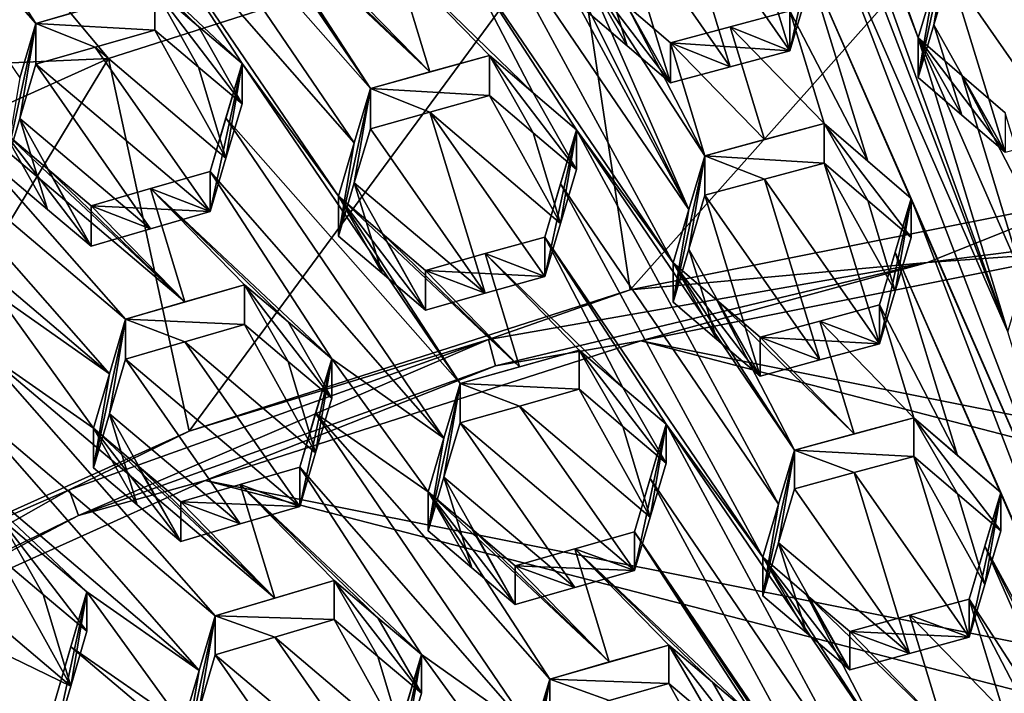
# Model space of a CAD drawing. Header units: metres. Extents: x -22 to 22, y 0 to 204.
# Tile 79 of 256: x -3.47 to -1.39, y 21.77 to 23.19. Entities that reach past the tile are written whole.
import ezdxf

# ---------------------------------------------------------------- set-up
doc = ezdxf.new("R2010")
doc.units = ezdxf.units.M
doc.layers.add('solid_002_SW0002', color=7, linetype='CONTINUOUS')
doc.layers.add('solid_002_SW0002_01', color=7, linetype='CONTINUOUS')

msp = doc.modelspace()

# ---------------------------------------------------------------- linework, layer by layer
at = {"layer": 'solid_002_SW0002'}
for points in [[(-10.401688, 38.78968, 222.258194), (-0.000125, 39.062069, 222.530045), (-0.000125, 6.009099, 222.530045)], [(-10.452005, 38.787876, 222.256866), (-10.401688, 38.78968, 222.258194), (-0.000125, 6.009099, 222.530045)], [(-10.250982, 9.179632, 222.262131), (-10.452005, 38.787876, 222.256866), (-0.000125, 6.009099, 222.530045)], [(15.431576, 33.648762, 223.952362), (-15.431306, 33.548271, 223.951843), (-15.319921, 9.159238, 223.824142)], [(-2.34355, 25.289608, 207.704407), (-2.154612, 24.669819, 208.115723), (-1.57352, 23.148975, 209.13826)], [(-2.34355, 25.289608, 207.704407), (-1.57352, 23.148975, 209.13826), (-1.540141, 23.26016, 209.071899)], [(-0.882673, 22.659079, 209.514725), (-1.435208, 24.856014, 208.065826), (-1.07161, 23.278879, 209.103455)], [(-1.24627, 24.236206, 208.477066), (-1.435208, 24.856014, 208.065826), (-0.882673, 22.659079, 209.514725)], [(-1.384582, 22.529175, 209.54953), (-2.154612, 24.669819, 208.115723), (-1.965674, 24.050011, 208.526962)], [(-1.384582, 22.529175, 209.54953), (-1.57352, 23.148975, 209.13826), (-2.154612, 24.669819, 208.115723)], [(-3.443169, 24.111847, 208.267349), (-3.186988, 23.717001, 208.548553), (-2.727591, 23.041845, 209.033234)], [(-3.443169, 24.111847, 208.267349), (-2.727591, 23.041845, 209.033234), (-2.983772, 23.436689, 208.752029)], [(-2.704643, 24.082872, 208.407608), (-2.05636, 22.786573, 209.299286), (-2.278646, 23.295265, 208.954224)], [(-2.704643, 24.082872, 208.407608), (-2.481862, 23.575832, 208.751694), (-2.05636, 22.786573, 209.299286)], [(-1.384582, 22.529175, 209.54953), (-1.965674, 24.050011, 208.526962), (-1.776736, 23.430176, 208.93811)], [(-3.925939, 23.73984, 208.391541), (-3.466567, 23.064362, 208.875366), (-3.432717, 23.179327, 208.816315)], [(-3.925939, 23.73984, 208.391541), (-3.432717, 23.179327, 208.816315), (-3.688898, 23.574333, 208.535721)], [(-3.220845, 23.602703, 208.610184), (-2.727591, 23.041845, 209.033234), (-3.186988, 23.717001, 208.548553)], [(-2.300249, 23.418444, 195.798813), (-1.287013, 23.62076, 195.744598), (-2.179871, 22.6173, 194.532272)], [(-1.287013, 23.62076, 195.744598), (-1.22067, 22.808611, 194.481003), (-2.179871, 22.6173, 194.532272)], [(-3.220845, 23.602703, 208.610184), (-3.254231, 23.489882, 208.670547), (-2.761476, 22.927462, 209.094955)], [(-3.220845, 23.602703, 208.610184), (-2.761476, 22.927462, 209.094955), (-2.727591, 23.041845, 209.033234)], [(-3.688898, 23.574333, 208.535721), (-3.432717, 23.179327, 208.816315), (-3.30723, 23.215359, 208.820877)], [(-2.05636, 22.786573, 209.299286), (-2.481862, 23.575832, 208.751694), (-2.515727, 23.46216, 208.815796)], [(-3.379708, 23.454206, 208.667297), (-2.99805, 23.095005, 208.95163), (-3.254231, 23.489882, 208.670547)], [(-3.254231, 23.489882, 208.670547), (-2.99805, 23.095005, 208.95163), (-2.794834, 22.814722, 209.155212)], [(-3.254231, 23.489882, 208.670547), (-2.794834, 22.814722, 209.155212), (-2.761476, 22.927462, 209.094955)], [(-1.843979, 23.121637, 208.756241), (-1.960448, 23.502602, 208.498596), (-2.085973, 23.468996, 208.503128)], [(-1.843979, 23.121637, 208.756241), (-1.810602, 23.2328, 208.689804), (-1.960448, 23.502602, 208.498596)], [(-1.969512, 23.087934, 208.760422), (-2.085973, 23.468996, 208.503128), (-2.211403, 23.435165, 208.506729)], [(-1.969512, 23.087934, 208.760422), (-1.843979, 23.121637, 208.756241), (-2.085973, 23.468996, 208.503128)], [(-3.379708, 23.454206, 208.667297), (-3.089547, 23.172791, 208.888412), (-2.99805, 23.095005, 208.95163)], [(-3.379708, 23.454206, 208.667297), (-3.181762, 23.251175, 208.824646), (-3.089547, 23.172791, 208.888412)], [(-2.089708, 22.674637, 209.362411), (-2.515727, 23.46216, 208.815796), (-2.549105, 23.350021, 208.878571)], [(-2.05636, 22.786573, 209.299286), (-2.515727, 23.46216, 208.815796), (-2.089708, 22.674637, 209.362411)], [(-2.602166, 23.076948, 209.034378), (-2.891509, 23.358143, 208.815369), (-2.983772, 23.436689, 208.752029)], [(-2.602166, 23.076948, 209.034378), (-2.983772, 23.436689, 208.752029), (-2.727591, 23.041845, 209.033234)], [(-2.094934, 23.053989, 208.76358), (-2.211403, 23.435165, 208.506729), (-2.245269, 23.322027, 208.57283)], [(-1.969512, 23.087934, 208.760422), (-2.211403, 23.435165, 208.506729), (-2.094934, 23.053989, 208.76358)], [(-1.843979, 23.121637, 208.756241), (-1.843979, 23.205742, 209.070114), (-1.776736, 23.430176, 208.93811)], [(-1.843979, 23.121637, 208.756241), (-1.776736, 23.430176, 208.93811), (-1.810602, 23.2328, 208.689804)], [(-1.776736, 23.430176, 208.93811), (-1.810604, 23.317181, 209.004761), (-1.195644, 21.909336, 209.960663)], [(-1.384582, 22.529175, 209.54953), (-1.776736, 23.430176, 208.93811), (-1.195644, 21.909336, 209.960663)], [(-3.279222, 23.105177, 195.882751), (-3.436957, 23.294376, 195.832062), (-2.300249, 23.418444, 195.798813)], [(-3.279222, 23.105177, 195.882751), (-2.300249, 23.418444, 195.798813), (-3.109593, 22.319721, 194.612)], [(-2.300249, 23.418444, 195.798813), (-2.179871, 22.6173, 194.532272), (-3.109593, 22.319721, 194.612)], [(-3.500044, 23.399923, 195.803772), (-3.436957, 23.294376, 195.832062), (-4.25771, 23.061455, 195.89447)], [(-1.506277, 23.372881, 209.004272), (-1.540141, 23.26016, 209.071899), (-1.57352, 23.065294, 208.825958)], [(-1.540142, 23.176184, 208.758499), (-1.506277, 23.372881, 209.004272), (-1.57352, 23.065294, 208.825958)], [(-1.540142, 23.176184, 208.758499), (-1.506277, 23.288607, 208.689758), (-1.506277, 23.372881, 209.004272)], [(-2.602166, 23.076948, 209.034378), (-2.80006, 23.280272, 208.878067), (-2.891509, 23.358143, 208.815369)], [(-2.384298, 23.033073, 209.097458), (-2.549105, 23.350021, 208.878571), (-2.674634, 23.315248, 208.878769)], [(-2.089708, 22.674637, 209.362411), (-2.549105, 23.350021, 208.878571), (-2.292924, 22.955111, 209.159531)], [(-2.384298, 23.033073, 209.097458), (-2.292924, 22.955111, 209.159531), (-2.549105, 23.350021, 208.878571)], [(-2.186272, 23.131784, 208.701004), (-2.245269, 23.322027, 208.57283), (-2.278646, 23.210424, 208.637604)], [(-2.094934, 23.053989, 208.76358), (-2.245269, 23.322027, 208.57283), (-2.186272, 23.131784, 208.701004)], [(-2.602166, 23.076948, 209.034378), (-2.674634, 23.315248, 208.878769), (-2.80006, 23.280272, 208.878067)], [(-2.476636, 23.111834, 209.034622), (-2.674634, 23.315248, 208.878769), (-2.602166, 23.076948, 209.034378)], [(-2.384298, 23.033073, 209.097458), (-2.674634, 23.315248, 208.878769), (-2.476636, 23.111834, 209.034622)], [(-1.679034, 22.888611, 209.288849), (-1.810604, 23.317181, 209.004761), (-1.843979, 23.205742, 209.070114)], [(-1.587798, 22.810303, 209.349106), (-1.195644, 21.909336, 209.960663), (-1.810604, 23.317181, 209.004761)], [(-1.679034, 22.888611, 209.288849), (-1.587798, 22.810303, 209.349106), (-1.810604, 23.317181, 209.004761)], [(-1.3808, 23.32122, 208.68158), (-1.506277, 23.288607, 208.689758), (-1.264331, 22.940418, 208.939819)], [(-4.25771, 23.061455, 195.89447), (-3.436957, 23.294376, 195.832062), (-3.279222, 23.105177, 195.882751)], [(-2.186272, 23.131784, 208.701004), (-2.278646, 23.210424, 208.637604), (-2.278646, 23.295265, 208.954224)], [(-2.022465, 22.900225, 209.234695), (-2.278646, 23.295265, 208.954224), (-2.05636, 22.786573, 209.299286)], [(-2.186266, 23.216291, 209.016418), (-2.278646, 23.295265, 208.954224), (-2.022465, 22.900225, 209.234695)], [(-2.094934, 23.053989, 208.76358), (-2.278646, 23.295265, 208.954224), (-2.186266, 23.216291, 209.016418)], [(-2.094934, 23.053989, 208.76358), (-2.186272, 23.131784, 208.701004), (-2.278646, 23.295265, 208.954224)], [(-1.389809, 22.907793, 208.947968), (-1.506277, 23.288607, 208.689758), (-1.540142, 23.176184, 208.758499)], [(-1.389809, 22.907793, 208.947968), (-1.264331, 22.940418, 208.939819), (-1.506277, 23.288607, 208.689758)], [(-1.540141, 23.26016, 209.071899), (-1.57352, 23.148975, 209.13826), (-1.57352, 23.065294, 208.825958)], [(-3.181762, 23.251175, 208.824646), (-3.30723, 23.215359, 208.820877), (-3.432717, 23.179327, 208.816315)], [(-3.181762, 23.165203, 208.503799), (-3.181762, 23.251175, 208.824646), (-3.432717, 23.179327, 208.816315)], [(-3.089544, 23.08716, 208.568848), (-2.99805, 23.009716, 208.633316), (-3.181762, 23.251175, 208.824646)], [(-3.089547, 23.172791, 208.888412), (-3.181762, 23.251175, 208.824646), (-2.99805, 23.009716, 208.633316)], [(-3.089544, 23.08716, 208.568848), (-3.181762, 23.251175, 208.824646), (-3.181762, 23.165203, 208.503799)], [(-2.094934, 23.138178, 209.077774), (-2.186266, 23.216291, 209.016418), (-2.022465, 22.900225, 209.234695)], [(-2.094934, 23.053989, 208.76358), (-2.186266, 23.216291, 209.016418), (-2.094934, 23.138178, 209.077774)], [(-1.77151, 22.967932, 209.22757), (-1.843979, 23.205742, 209.070114), (-1.969513, 23.172077, 209.074448)], [(-1.843979, 23.121637, 208.756241), (-1.969513, 23.172077, 209.074448), (-1.843979, 23.205742, 209.070114)], [(-1.77151, 22.967932, 209.22757), (-1.679034, 22.888611, 209.288849), (-1.843979, 23.205742, 209.070114)], [(-3.432717, 23.179327, 208.816315), (-3.466567, 23.064362, 208.875366), (-3.49996, 22.865065, 208.613083)], [(-3.466564, 22.978405, 208.554535), (-3.432717, 23.179327, 208.816315), (-3.49996, 22.865065, 208.613083)], [(-3.466564, 22.978405, 208.554535), (-3.432717, 23.093134, 208.494644), (-3.432717, 23.179327, 208.816315)], [(-3.307222, 23.129284, 208.499634), (-3.432717, 23.179327, 208.816315), (-3.432717, 23.093134, 208.494644)], [(-3.307222, 23.129284, 208.499634), (-3.181762, 23.165203, 208.503799), (-3.432717, 23.179327, 208.816315)], [(-1.481022, 22.986025, 208.887512), (-1.540142, 23.176184, 208.758499), (-1.57352, 23.065294, 208.825958)], [(-1.481022, 22.986025, 208.887512), (-1.389809, 22.907793, 208.947968), (-1.540142, 23.176184, 208.758499)], [(-3.307222, 23.129284, 208.499634), (-3.031929, 22.895315, 208.694885), (-3.181762, 23.165203, 208.503799)], [(-3.089544, 23.08716, 208.568848), (-3.181762, 23.165203, 208.503799), (-3.031929, 22.895315, 208.694885)], [(-2.99805, 23.009716, 208.633316), (-2.99805, 23.095005, 208.95163), (-3.089547, 23.172791, 208.888412)], [(-1.897049, 22.9342, 209.231659), (-1.969513, 23.172077, 209.074448), (-2.094934, 23.138178, 209.077774)], [(-1.843979, 23.121637, 208.756241), (-2.094934, 23.138178, 209.077774), (-1.969513, 23.172077, 209.074448)], [(-1.897049, 22.9342, 209.231659), (-1.77151, 22.967932, 209.22757), (-1.969513, 23.172077, 209.074448)], [(-1.897049, 22.9342, 209.231659), (-2.094934, 23.138178, 209.077774), (-2.022465, 22.900225, 209.234695)], [(-1.969512, 23.087934, 208.760422), (-2.094934, 23.053989, 208.76358), (-2.094934, 23.138178, 209.077774)], [(-1.969512, 23.087934, 208.760422), (-2.094934, 23.138178, 209.077774), (-1.843979, 23.121637, 208.756241)], [(-1.481022, 22.986025, 208.887512), (-1.57352, 23.065294, 208.825958), (-1.57352, 23.148975, 209.13826)], [(-1.481022, 22.986025, 208.887512), (-1.57352, 23.148975, 209.13826), (-1.389809, 22.907793, 208.947968)], [(-1.481025, 23.069397, 209.198639), (-1.389809, 22.907793, 208.947968), (-1.57352, 23.148975, 209.13826)], [(-1.384582, 22.529175, 209.54953), (-1.351233, 22.640301, 209.483383), (-1.57352, 23.148975, 209.13826)], [(-1.481025, 23.069397, 209.198639), (-1.57352, 23.148975, 209.13826), (-1.351233, 22.640301, 209.483383)], [(-3.243779, 22.555601, 209.212936), (-3.73699, 23.116095, 208.787918), (-3.770419, 23.002174, 208.844803)], [(-3.118237, 22.592106, 209.219208), (-3.49996, 22.950811, 208.933105), (-3.73699, 23.116095, 208.787918)], [(-3.118237, 22.592106, 209.219208), (-3.73699, 23.116095, 208.787918), (-3.243779, 22.555601, 209.212936)], [(-3.307222, 23.129284, 208.499634), (-3.432717, 23.093134, 208.494644), (-3.065293, 22.782513, 208.755005)], [(-3.307222, 23.129284, 208.499634), (-3.065293, 22.782513, 208.755005), (-3.031929, 22.895315, 208.694885)], [(-4.25771, 23.061455, 195.89447), (-3.279222, 23.105177, 195.882751), (-4.217482, 22.68268, 195.995956)], [(-4.217482, 22.68268, 195.995956), (-3.279222, 23.105177, 195.882751), (-3.997262, 21.919899, 194.719131)], [(-3.279222, 23.105177, 195.882751), (-3.109593, 22.319721, 194.612), (-3.997262, 21.919899, 194.719131)], [(-3.190728, 22.746334, 208.749847), (-3.432717, 23.093134, 208.494644), (-3.466564, 22.978405, 208.554535)], [(-3.190728, 22.746334, 208.749847), (-3.065293, 22.782513, 208.755005), (-3.432717, 23.093134, 208.494644)], [(-3.065293, 22.867331, 209.071548), (-3.03193, 22.980362, 209.012314), (-2.99805, 23.095005, 208.95163)], [(-3.065293, 22.782513, 208.755005), (-3.065293, 22.867331, 209.071548), (-2.99805, 23.095005, 208.95163)], [(-3.031929, 22.895315, 208.694885), (-3.065293, 22.782513, 208.755005), (-2.99805, 23.095005, 208.95163)], [(-2.538653, 22.419842, 209.436279), (-2.99805, 23.095005, 208.95163), (-3.03193, 22.980362, 209.012314)], [(-3.031929, 22.895315, 208.694885), (-2.99805, 23.095005, 208.95163), (-2.99805, 23.009716, 208.633316)], [(-2.538653, 22.419842, 209.436279), (-2.794834, 22.814722, 209.155212), (-2.99805, 23.095005, 208.95163)], [(-2.476636, 23.111834, 209.034622), (-2.602166, 23.076948, 209.034378), (-2.727591, 23.041845, 209.033234)], [(-2.476636, 23.027245, 208.718933), (-2.476636, 23.111834, 209.034622), (-2.727591, 23.041845, 209.033234)], [(-2.384294, 22.948814, 208.783005), (-2.476636, 23.111834, 209.034622), (-2.476636, 23.027245, 208.718933)], [(-2.384294, 22.948814, 208.783005), (-2.292924, 22.871183, 208.846313), (-2.476636, 23.111834, 209.034622)], [(-2.384298, 23.033073, 209.097458), (-2.476636, 23.111834, 209.034622), (-2.292924, 22.871183, 208.846313)], [(-3.089544, 23.08716, 208.568848), (-3.031929, 22.895315, 208.694885), (-2.99805, 23.009716, 208.633316)], [(-1.481025, 23.069397, 209.198639), (-1.351233, 22.640301, 209.483383), (-1.317339, 22.753149, 209.415802)], [(-1.389809, 22.990856, 209.257965), (-1.481025, 23.069397, 209.198639), (-1.317339, 22.753149, 209.415802)], [(-1.389809, 22.990856, 209.257965), (-1.389809, 22.907793, 208.947968), (-1.481025, 23.069397, 209.198639)], [(-2.761476, 22.927462, 209.094955), (-2.794834, 22.730461, 208.840744), (-2.727591, 23.041845, 209.033234)], [(-2.761475, 22.84296, 208.779587), (-2.727591, 23.041845, 209.033234), (-2.794834, 22.730461, 208.840744)], [(-2.761475, 22.84296, 208.779587), (-2.727591, 22.957094, 208.716934), (-2.727591, 23.041845, 209.033234)], [(-2.60216, 22.992283, 208.718399), (-2.727591, 23.041845, 209.033234), (-2.727591, 22.957094, 208.716934)], [(-2.60216, 22.992283, 208.718399), (-2.476636, 23.027245, 208.718933), (-2.727591, 23.041845, 209.033234)], [(-2.292924, 22.871183, 208.846313), (-2.292924, 22.955111, 209.159531), (-2.384298, 23.033073, 209.097458)], [(-2.326815, 22.757509, 208.910767), (-2.476636, 23.027245, 208.718933), (-2.60216, 22.992283, 208.718399)], [(-2.384294, 22.948814, 208.783005), (-2.476636, 23.027245, 208.718933), (-2.326815, 22.757509, 208.910767)], [(-3.277612, 22.440292, 209.270462), (-3.770419, 23.002174, 208.844803), (-3.895746, 22.965355, 208.837128)], [(-3.277612, 22.440292, 209.270462), (-3.243779, 22.555601, 209.212936), (-3.770419, 23.002174, 208.844803)], [(-2.485689, 22.610336, 208.972382), (-2.60216, 22.992283, 208.718399), (-2.727591, 22.957094, 208.716934)], [(-2.326815, 22.757509, 208.910767), (-2.60216, 22.992283, 208.718399), (-2.360168, 22.645512, 208.973709)], [(-2.485689, 22.610336, 208.972382), (-2.360168, 22.645512, 208.973709), (-2.60216, 22.992283, 208.718399)], [(-3.466564, 22.978405, 208.554535), (-3.49996, 22.865065, 208.613083), (-3.407832, 22.787254, 208.678665)], [(-3.407832, 22.787254, 208.678665), (-3.316248, 22.7099, 208.74382), (-3.466564, 22.978405, 208.554535)], [(-3.190728, 22.746334, 208.749847), (-3.466564, 22.978405, 208.554535), (-3.316248, 22.7099, 208.74382)], [(-2.572568, 22.305038, 209.496872), (-3.03193, 22.980362, 209.012314), (-3.065293, 22.867331, 209.071548)], [(-2.572568, 22.305038, 209.496872), (-2.538653, 22.419842, 209.436279), (-3.03193, 22.980362, 209.012314)], [(-3.277612, 22.440292, 209.270462), (-3.895746, 22.965355, 208.837128), (-3.514238, 22.606777, 209.123932)], [(-3.407832, 22.787254, 208.678665), (-3.49996, 22.865065, 208.613083), (-3.49996, 22.950811, 208.933105)], [(-3.407828, 22.872654, 208.997375), (-3.49996, 22.950811, 208.933105), (-3.118237, 22.592106, 209.219208)], [(-3.316248, 22.7099, 208.74382), (-3.49996, 22.950811, 208.933105), (-3.407828, 22.872654, 208.997375)], [(-3.407832, 22.787254, 208.678665), (-3.49996, 22.950811, 208.933105), (-3.316248, 22.7099, 208.74382)], [(-2.485689, 22.610336, 208.972382), (-2.727591, 22.957094, 208.716934), (-2.761475, 22.84296, 208.779587)], [(-2.384294, 22.948814, 208.783005), (-2.326815, 22.757509, 208.910767), (-2.292924, 22.871183, 208.846313)], [(-2.360168, 22.72892, 209.284988), (-2.326817, 22.841166, 209.223007), (-2.292924, 22.955111, 209.159531)], [(-2.360168, 22.645512, 208.973709), (-2.360168, 22.72892, 209.284988), (-2.292924, 22.955111, 209.159531)], [(-2.326815, 22.757509, 208.910767), (-2.360168, 22.645512, 208.973709), (-2.292924, 22.955111, 209.159531)], [(-1.867459, 22.165716, 209.707153), (-2.292924, 22.955111, 209.159531), (-2.326817, 22.841166, 209.223007)], [(-2.326815, 22.757509, 208.910767), (-2.292924, 22.955111, 209.159531), (-2.292924, 22.871183, 208.846313)], [(-1.833527, 22.279686, 209.643204), (-2.089708, 22.674637, 209.362411), (-2.292924, 22.955111, 209.159531)], [(-1.867459, 22.165716, 209.707153), (-1.833527, 22.279686, 209.643204), (-2.292924, 22.955111, 209.159531)], [(-1.897049, 22.9342, 209.231659), (-2.022465, 22.900225, 209.234695), (-1.77151, 22.967932, 209.22757)], [(-1.77151, 22.884577, 208.916489), (-1.77151, 22.967932, 209.22757), (-2.022465, 22.900225, 209.234695)], [(-1.77151, 22.967932, 209.22757), (-1.587798, 22.810303, 209.349106), (-1.679034, 22.888611, 209.288849)], [(-1.587798, 22.727583, 209.04039), (-1.587798, 22.810303, 209.349106), (-1.77151, 22.967932, 209.22757)], [(-1.679041, 22.805582, 208.978958), (-1.77151, 22.967932, 209.22757), (-1.77151, 22.884577, 208.916489)], [(-1.587798, 22.727583, 209.04039), (-1.77151, 22.967932, 209.22757), (-1.679041, 22.805582, 208.978958)], [(-2.761476, 22.927462, 209.094955), (-2.794834, 22.814722, 209.155212), (-2.794834, 22.730461, 208.840744)], [(-2.022465, 22.900225, 209.234695), (-2.05636, 22.786573, 209.299286), (-2.089708, 22.591732, 209.053009)], [(-2.05636, 22.703402, 208.988892), (-2.022465, 22.900225, 209.234695), (-2.089708, 22.591732, 209.053009)], [(-2.05636, 22.703402, 208.988892), (-2.022465, 22.81678, 208.923279), (-2.022465, 22.900225, 209.234695)], [(-1.897046, 22.850807, 208.920425), (-2.022465, 22.900225, 209.234695), (-2.022465, 22.81678, 208.923279)], [(-1.77151, 22.884577, 208.916489), (-2.022465, 22.900225, 209.234695), (-1.897046, 22.850807, 208.920425)], [(-3.407828, 22.872654, 208.997375), (-3.118237, 22.592106, 209.219208), (-3.316248, 22.794958, 209.061249)], [(-3.316248, 22.7099, 208.74382), (-3.407828, 22.872654, 208.997375), (-3.316248, 22.794958, 209.061249)], [(-3.190725, 22.83127, 209.066818), (-2.809112, 22.472357, 209.352264), (-3.065293, 22.867331, 209.071548)], [(-3.190725, 22.83127, 209.066818), (-3.065293, 22.867331, 209.071548), (-3.065293, 22.782513, 208.755005)], [(-2.572568, 22.305038, 209.496872), (-3.065293, 22.867331, 209.071548), (-2.809112, 22.472357, 209.352264)], [(-1.77151, 22.884577, 208.916489), (-1.897046, 22.850807, 208.920425), (-1.655042, 22.503557, 209.173935)], [(-1.621693, 22.614712, 209.107895), (-1.77151, 22.884577, 208.916489), (-1.655042, 22.503557, 209.173935)], [(-1.621693, 22.614712, 209.107895), (-1.679041, 22.805582, 208.978958), (-1.77151, 22.884577, 208.916489)], [(-1.897046, 22.850807, 208.920425), (-2.022465, 22.81678, 208.923279), (-1.780588, 22.46966, 209.177399)], [(-1.897046, 22.850807, 208.920425), (-1.780588, 22.46966, 209.177399), (-1.655042, 22.503557, 209.173935)], [(-3.190725, 22.83127, 209.066818), (-3.065293, 22.782513, 208.755005), (-3.316248, 22.794958, 209.061249)], [(-3.190725, 22.83127, 209.066818), (-3.316248, 22.794958, 209.061249), (-3.118237, 22.592106, 209.219208)], [(-3.190725, 22.83127, 209.066818), (-2.992824, 22.62834, 209.224594), (-2.900624, 22.550062, 209.288696)], [(-3.190725, 22.83127, 209.066818), (-3.118237, 22.592106, 209.219208), (-2.992824, 22.62834, 209.224594)], [(-3.190725, 22.83127, 209.066818), (-2.900624, 22.550062, 209.288696), (-2.809112, 22.472357, 209.352264)], [(-2.761475, 22.84296, 208.779587), (-2.794834, 22.730461, 208.840744), (-2.702574, 22.652351, 208.905701)], [(-2.702574, 22.652351, 208.905701), (-2.611122, 22.574913, 208.970032), (-2.761475, 22.84296, 208.779587)], [(-2.485689, 22.610336, 208.972382), (-2.761475, 22.84296, 208.779587), (-2.611122, 22.574913, 208.970032)], [(-1.90077, 22.053684, 209.769379), (-2.326817, 22.841166, 209.223007), (-2.360168, 22.72892, 209.284988)], [(-1.90077, 22.053684, 209.769379), (-1.867459, 22.165716, 209.707153), (-2.326817, 22.841166, 209.223007)], [(-2.702574, 22.652351, 208.905701), (-2.794834, 22.730461, 208.840744), (-2.794834, 22.814722, 209.155212)], [(-2.611122, 22.574913, 208.970032), (-2.702574, 22.652351, 208.905701), (-2.794834, 22.814722, 209.155212)], [(-2.702569, 22.736269, 209.218903), (-2.611122, 22.574913, 208.970032), (-2.794834, 22.814722, 209.155212)], [(-2.413216, 22.455338, 209.438889), (-2.702569, 22.736269, 209.218903), (-2.794834, 22.814722, 209.155212)], [(-2.413216, 22.455338, 209.438889), (-2.794834, 22.814722, 209.155212), (-2.538653, 22.419842, 209.436279)], [(-2.179871, 22.6173, 194.532272), (-1.22067, 22.808611, 194.481003), (-1.553868, 22.675016, 194.450165)], [(-2.05636, 22.703402, 208.988892), (-1.905996, 22.435484, 209.179688), (-2.022465, 22.81678, 208.923279)], [(-2.022465, 22.81678, 208.923279), (-1.905996, 22.435484, 209.179688), (-1.780588, 22.46966, 209.177399)], [(-1.621693, 22.614712, 209.107895), (-1.587798, 22.727583, 209.04039), (-1.679041, 22.805582, 208.978958)], [(-1.587798, 22.810303, 209.349106), (-1.655042, 22.503557, 209.173935), (-1.655042, 22.585709, 209.480515)], [(-1.621693, 22.614712, 209.107895), (-1.655042, 22.503557, 209.173935), (-1.587798, 22.810303, 209.349106)], [(-1.587798, 22.810303, 209.349106), (-1.655042, 22.585709, 209.480515), (-1.621696, 22.697136, 209.415543)], [(-1.587798, 22.810303, 209.349106), (-1.621696, 22.697136, 209.415543), (-1.006706, 21.289433, 210.371552)], [(-1.621693, 22.614712, 209.107895), (-1.587798, 22.810303, 209.349106), (-1.587798, 22.727583, 209.04039)], [(-1.587798, 22.810303, 209.349106), (-1.006706, 21.289433, 210.371552), (-1.195644, 21.909336, 209.960663)], [(-1.22067, 22.808611, 194.481003), (-0.624602, 22.793188, 194.418503), (-1.553868, 22.675016, 194.450165)], [(-3.190728, 22.746334, 208.749847), (-3.316248, 22.794958, 209.061249), (-3.065293, 22.782513, 208.755005)], [(-3.190728, 22.746334, 208.749847), (-3.316248, 22.7099, 208.74382), (-3.316248, 22.794958, 209.061249)], [(-2.05636, 22.786573, 209.299286), (-2.089708, 22.674637, 209.362411), (-2.089708, 22.591732, 209.053009)], [(-1.553868, 22.675016, 194.450165), (-0.624602, 22.793188, 194.418503), (-1.20763, 22.699614, 194.438507)], [(-2.702569, 22.736269, 209.218903), (-2.611122, 22.658495, 209.281967), (-2.611122, 22.574913, 208.970032)], [(-2.413216, 22.455338, 209.438889), (-2.611122, 22.658495, 209.281967), (-2.702569, 22.736269, 209.218903)], [(-2.485688, 22.693827, 209.283981), (-2.360168, 22.72892, 209.284988), (-2.360168, 22.645512, 208.973709)], [(-2.195339, 22.411903, 209.503693), (-2.360168, 22.72892, 209.284988), (-2.485688, 22.693827, 209.283981)], [(-2.195339, 22.411903, 209.503693), (-2.103986, 22.334063, 209.566147), (-2.360168, 22.72892, 209.284988)], [(-1.90077, 22.053684, 209.769379), (-2.360168, 22.72892, 209.284988), (-2.103986, 22.334063, 209.566147)], [(5.165471, 21.050108, 194.880493), (-2.157656, 22.509739, 194.48938), (-1.20763, 22.699614, 194.438507)], [(-1.553868, 22.675016, 194.450165), (-1.20763, 22.699614, 194.438507), (-2.157656, 22.509739, 194.48938)], [(-1.997298, 22.513155, 209.116791), (-2.05636, 22.703402, 208.988892), (-2.089708, 22.591732, 209.053009)], [(-1.997298, 22.513155, 209.116791), (-1.905996, 22.435484, 209.179688), (-2.05636, 22.703402, 208.988892)], [(-2.485688, 22.693827, 209.283981), (-2.360168, 22.645512, 208.973709), (-2.611122, 22.658495, 209.281967)], [(-2.485688, 22.693827, 209.283981), (-2.611122, 22.658495, 209.281967), (-2.413216, 22.455338, 209.438889)], [(-2.485688, 22.693827, 209.283981), (-2.413216, 22.455338, 209.438889), (-2.287698, 22.490578, 209.44046)], [(-2.195339, 22.411903, 209.503693), (-2.485688, 22.693827, 209.283981), (-2.287698, 22.490578, 209.44046)], [(-1.621696, 22.697136, 209.415543), (-1.655042, 22.585709, 209.480515), (-1.490029, 22.268555, 209.699417)], [(-1.621696, 22.697136, 209.415543), (-1.490029, 22.268555, 209.699417), (-1.39886, 22.190372, 209.759888)], [(-1.621696, 22.697136, 209.415543), (-1.39886, 22.190372, 209.759888), (-1.006706, 21.289433, 210.371552)], [(-2.485689, 22.610336, 208.972382), (-2.611122, 22.658495, 209.281967), (-2.360168, 22.645512, 208.973709)], [(-2.485689, 22.610336, 208.972382), (-2.611122, 22.574913, 208.970032), (-2.611122, 22.658495, 209.281967)], [(-2.179871, 22.6173, 194.532272), (-1.553868, 22.675016, 194.450165), (-2.478359, 22.512754, 194.531357)], [(-2.478359, 22.512754, 194.531357), (-1.553868, 22.675016, 194.450165), (-2.463593, 22.457088, 194.50856)], [(-2.463593, 22.457088, 194.50856), (-1.553868, 22.675016, 194.450165), (-2.157656, 22.509739, 194.48938)], [(-1.997291, 22.595722, 209.424957), (-1.905996, 22.435484, 209.179688), (-2.089708, 22.674637, 209.362411)], [(-1.997298, 22.513155, 209.116791), (-2.089708, 22.674637, 209.362411), (-1.905996, 22.435484, 209.179688)], [(-1.997298, 22.513155, 209.116791), (-2.089708, 22.591732, 209.053009), (-2.089708, 22.674637, 209.362411)], [(-1.833527, 22.279686, 209.643204), (-1.997291, 22.595722, 209.424957), (-2.089708, 22.674637, 209.362411)], [(-3.243779, 22.555601, 209.212936), (-2.992824, 22.544233, 208.910706), (-2.992824, 22.62834, 209.224594)], [(-3.118237, 22.592106, 209.219208), (-3.243779, 22.555601, 209.212936), (-2.992824, 22.62834, 209.224594)], [(-3.109593, 22.319721, 194.612), (-2.179871, 22.6173, 194.532272), (-2.478359, 22.512754, 194.531357)], [(-2.992824, 22.62834, 209.224594), (-2.900621, 22.466297, 208.976089), (-2.809112, 22.388939, 209.040939)], [(-2.992824, 22.62834, 209.224594), (-2.992824, 22.544233, 208.910706), (-2.900621, 22.466297, 208.976089)], [(-2.900624, 22.550062, 209.288696), (-2.992824, 22.62834, 209.224594), (-2.809112, 22.388939, 209.040939)], [(-3.311022, 22.326254, 209.326614), (-3.514238, 22.606777, 209.123932), (-3.548031, 22.491337, 209.180374)], [(-3.311022, 22.326254, 209.326614), (-3.277612, 22.440292, 209.270462), (-3.514238, 22.606777, 209.123932)], [(-1.997291, 22.595722, 209.424957), (-1.905996, 22.517731, 209.486633), (-1.905996, 22.435484, 209.179688)], [(-1.708128, 22.313911, 209.641129), (-1.905996, 22.517731, 209.486633), (-1.997291, 22.595722, 209.424957)], [(-1.833527, 22.279686, 209.643204), (-1.708128, 22.313911, 209.641129), (-1.997291, 22.595722, 209.424957)], [(-1.780589, 22.551853, 209.484146), (-1.655042, 22.585709, 209.480515), (-1.655042, 22.503557, 209.173935)], [(-1.582572, 22.347858, 209.637817), (-1.655042, 22.585709, 209.480515), (-1.780589, 22.551853, 209.484146)], [(-1.490029, 22.268555, 209.699417), (-1.655042, 22.585709, 209.480515), (-1.582572, 22.347858, 209.637817)], [(-3.243779, 22.555601, 209.212936), (-3.311022, 22.242315, 209.013351), (-3.277608, 22.356161, 208.956421)], [(-3.277612, 22.440292, 209.270462), (-3.311022, 22.242315, 209.013351), (-3.243779, 22.555601, 209.212936)], [(-3.243779, 22.555601, 209.212936), (-3.277608, 22.356161, 208.956421), (-3.243779, 22.471245, 208.898117)], [(-3.243779, 22.555601, 209.212936), (-3.118224, 22.507883, 208.904861), (-2.992824, 22.544233, 208.910706)], [(-3.243779, 22.555601, 209.212936), (-3.243779, 22.471245, 208.898117), (-3.118224, 22.507883, 208.904861)], [(-3.118224, 22.507883, 208.904861), (-2.843014, 22.274094, 209.101181), (-2.992824, 22.544233, 208.910706)], [(-2.843014, 22.274094, 209.101181), (-2.900621, 22.466297, 208.976089), (-2.992824, 22.544233, 208.910706)], [(-2.809112, 22.388939, 209.040939), (-2.809112, 22.472357, 209.352264), (-2.900624, 22.550062, 209.288696)], [(-1.905996, 22.517731, 209.486633), (-1.780589, 22.551853, 209.484146), (-1.655042, 22.503557, 209.173935)], [(-1.708128, 22.313911, 209.641129), (-1.780589, 22.551853, 209.484146), (-1.905996, 22.517731, 209.486633)], [(-1.708128, 22.313911, 209.641129), (-1.582572, 22.347858, 209.637817), (-1.780589, 22.551853, 209.484146)], [(-3.109593, 22.319721, 194.612), (-2.478359, 22.512754, 194.531357), (-3.36237, 22.195923, 194.616257)], [(-3.36237, 22.195923, 194.616257), (-2.478359, 22.512754, 194.531357), (-3.342337, 22.142143, 194.592941)], [(-2.478359, 22.512754, 194.531357), (-2.463593, 22.457088, 194.50856), (-3.342337, 22.142143, 194.592941)], [(-1.780588, 22.46966, 209.177399), (-1.905996, 22.517731, 209.486633), (-1.655042, 22.503557, 209.173935)], [(-1.780588, 22.46966, 209.177399), (-1.905996, 22.435484, 209.179688), (-1.905996, 22.517731, 209.486633)], [(-3.054841, 21.930668, 209.605057), (-3.548031, 22.491337, 209.180374), (-3.581481, 22.376894, 209.235611)], [(-2.929181, 21.967783, 209.61348), (-3.548031, 22.491337, 209.180374), (-3.054841, 21.930668, 209.605057)], [(-2.929181, 21.967783, 209.61348), (-3.311022, 22.326254, 209.326614), (-3.548031, 22.491337, 209.180374)], [(-3.118224, 22.507883, 208.904861), (-3.243779, 22.471245, 208.898117), (-2.876355, 22.160973, 209.15979)], [(-3.118224, 22.507883, 208.904861), (-2.876355, 22.160973, 209.15979), (-2.843014, 22.274094, 209.101181)], [(5.889926, 20.42684, 195.047501), (-3.07552, 22.215792, 194.568146), (-2.157656, 22.509739, 194.48938)], [(-2.463593, 22.457088, 194.50856), (-2.157656, 22.509739, 194.48938), (-3.07552, 22.215792, 194.568146)], [(-3.001701, 22.124302, 209.152695), (-3.243779, 22.471245, 208.898117), (-3.277608, 22.356161, 208.956421)], [(-3.001701, 22.124302, 209.152695), (-2.876355, 22.160973, 209.15979), (-3.243779, 22.471245, 208.898117)], [(-2.876355, 22.243944, 209.469437), (-2.843008, 22.357306, 209.411652), (-2.809112, 22.472357, 209.352264)], [(-2.876355, 22.160973, 209.15979), (-2.876355, 22.243944, 209.469437), (-2.809112, 22.472357, 209.352264)], [(-2.843014, 22.274094, 209.101181), (-2.876355, 22.160973, 209.15979), (-2.809112, 22.472357, 209.352264)], [(-2.843014, 22.274094, 209.101181), (-2.809112, 22.472357, 209.352264), (-2.809112, 22.388939, 209.040939)], [(-2.843008, 22.357306, 209.411652), (-2.605896, 22.192057, 209.555786), (-2.809112, 22.472357, 209.352264)], [(-2.572568, 22.305038, 209.496872), (-2.809112, 22.472357, 209.352264), (-2.605896, 22.192057, 209.555786)], [(-2.287698, 22.490578, 209.44046), (-2.413216, 22.455338, 209.438889), (-2.538653, 22.419842, 209.436279)], [(-2.287698, 22.407902, 209.131912), (-2.287698, 22.490578, 209.44046), (-2.538653, 22.419842, 209.436279)], [(-2.195334, 22.329561, 209.196411), (-2.287698, 22.490578, 209.44046), (-2.287698, 22.407902, 209.131912)], [(-2.195339, 22.411903, 209.503693), (-2.287698, 22.490578, 209.44046), (-2.103986, 22.252056, 209.260101)], [(-2.195334, 22.329561, 209.196411), (-2.103986, 22.252056, 209.260101), (-2.287698, 22.490578, 209.44046)], [(-3.342337, 22.142143, 194.592941), (-2.463593, 22.457088, 194.50856), (-3.07552, 22.215792, 194.568146)], [(-2.843014, 22.274094, 209.101181), (-2.809112, 22.388939, 209.040939), (-2.900621, 22.466297, 208.976089)], [(-3.311022, 22.326254, 209.326614), (-3.311022, 22.242315, 209.013351), (-3.277612, 22.440292, 209.270462)], [(-2.572568, 22.305038, 209.496872), (-2.605896, 22.109665, 209.248291), (-2.538653, 22.419842, 209.436279)], [(-2.572568, 22.222418, 209.188522), (-2.538653, 22.419842, 209.436279), (-2.605896, 22.109665, 209.248291)], [(-2.572568, 22.222418, 209.188522), (-2.538653, 22.336983, 209.127045), (-2.538653, 22.419842, 209.436279)], [(-2.413206, 22.372576, 209.130005), (-2.538653, 22.419842, 209.436279), (-2.538653, 22.336983, 209.127045)], [(-2.413206, 22.372576, 209.130005), (-2.287698, 22.407902, 209.131912), (-2.538653, 22.419842, 209.436279)], [(-2.103986, 22.252056, 209.260101), (-2.103986, 22.334063, 209.566147), (-2.195339, 22.411903, 209.503693)], [(-2.137912, 22.138012, 209.323669), (-2.287698, 22.407902, 209.131912), (-2.413206, 22.372576, 209.130005)], [(-2.195334, 22.329561, 209.196411), (-2.287698, 22.407902, 209.131912), (-2.137912, 22.138012, 209.323669)], [(-3.088641, 21.81493, 209.660492), (-3.581481, 22.376894, 209.235611), (-3.706672, 22.339584, 209.225967)], [(-3.054841, 21.930668, 209.605057), (-3.581481, 22.376894, 209.235611), (-3.088641, 21.81493, 209.660492)], [(-2.413206, 22.372576, 209.130005), (-2.538653, 22.336983, 209.127045), (-2.17123, 22.02585, 209.385498)], [(-2.137912, 22.138012, 209.323669), (-2.413206, 22.372576, 209.130005), (-2.17123, 22.02585, 209.385498)], [(-3.277608, 22.356161, 208.956421), (-3.311022, 22.242315, 209.013351), (-3.218946, 22.164623, 209.079163)], [(-3.218946, 22.164623, 209.079163), (-3.12731, 22.087299, 209.144638), (-3.277608, 22.356161, 208.956421)], [(-3.12731, 22.087299, 209.144638), (-3.001701, 22.124302, 209.152695), (-3.277608, 22.356161, 208.956421)], [(-2.876355, 22.243944, 209.469437), (-2.383655, 21.681705, 209.895325), (-2.843008, 22.357306, 209.411652)], [(-2.843008, 22.357306, 209.411652), (-2.349715, 21.797041, 209.836349), (-2.605896, 22.192057, 209.555786)], [(-2.843008, 22.357306, 209.411652), (-2.383655, 21.681705, 209.895325), (-2.349715, 21.797041, 209.836349)], [(-1.833527, 22.279686, 209.643204), (-1.582572, 22.266457, 209.33403), (-1.582572, 22.347858, 209.637817)], [(-1.833527, 22.279686, 209.643204), (-1.582572, 22.347858, 209.637817), (-1.708128, 22.313911, 209.641129)], [(-1.582572, 22.347858, 209.637817), (-1.582572, 22.266457, 209.33403), (-1.490038, 22.187483, 209.39682)], [(-1.582572, 22.347858, 209.637817), (-1.490038, 22.187483, 209.39682), (-1.39886, 22.10961, 209.458481)], [(-1.39886, 22.190372, 209.759888), (-1.582572, 22.347858, 209.637817), (-1.39886, 22.10961, 209.458481)], [(-1.39886, 22.190372, 209.759888), (-1.490029, 22.268555, 209.699417), (-1.582572, 22.347858, 209.637817)], [(-3.3253, 21.981037, 209.513031), (-3.706672, 22.339584, 209.225967), (-3.509012, 22.136662, 209.384033)], [(-3.088641, 21.81493, 209.660492), (-3.706672, 22.339584, 209.225967), (-3.3253, 21.981037, 209.513031)], [(-3.311022, 22.326254, 209.326614), (-3.218946, 22.164623, 209.079163), (-3.311022, 22.242315, 209.013351)], [(-3.311022, 22.326254, 209.326614), (-3.12731, 22.087299, 209.144638), (-3.218946, 22.164623, 209.079163)], [(-3.218942, 22.248209, 209.391129), (-3.12731, 22.087299, 209.144638), (-3.311022, 22.326254, 209.326614)], [(-2.929181, 21.967783, 209.61348), (-3.218942, 22.248209, 209.391129), (-3.311022, 22.326254, 209.326614)], [(-2.572568, 22.222418, 209.188522), (-2.296722, 21.990244, 209.382538), (-2.538653, 22.336983, 209.127045)], [(-2.538653, 22.336983, 209.127045), (-2.296722, 21.990244, 209.382538), (-2.17123, 22.02585, 209.385498)], [(-2.195334, 22.329561, 209.196411), (-2.137912, 22.138012, 209.323669), (-2.103986, 22.252056, 209.260101)], [(-2.103986, 22.334063, 209.566147), (-2.17123, 22.02585, 209.385498), (-2.17123, 22.107353, 209.689667)], [(-2.137912, 22.138012, 209.323669), (-2.17123, 22.02585, 209.385498), (-2.103986, 22.334063, 209.566147)], [(-2.103986, 22.334063, 209.566147), (-2.17123, 22.107353, 209.689667), (-2.137913, 22.219755, 209.628754)], [(-2.103986, 22.334063, 209.566147), (-2.137913, 22.219755, 209.628754), (-1.678571, 21.544392, 210.113449)], [(-2.137912, 22.138012, 209.323669), (-2.103986, 22.334063, 209.566147), (-2.103986, 22.252056, 209.260101)], [(-2.103986, 22.334063, 209.566147), (-1.678571, 21.544392, 210.113449), (-1.644589, 21.658812, 210.050476)], [(-1.90077, 22.053684, 209.769379), (-2.103986, 22.334063, 209.566147), (-1.644589, 21.658812, 210.050476)], [(-3.997262, 21.919899, 194.719131), (-3.109593, 22.319721, 194.612), (-3.36237, 22.195923, 194.616257)], [(-2.572568, 22.305038, 209.496872), (-2.605896, 22.192057, 209.555786), (-2.605896, 22.109665, 209.248291)], [(-1.833527, 22.279686, 209.643204), (-1.90077, 21.972704, 209.467163), (-1.867459, 22.084478, 209.403961)], [(-1.867459, 22.165716, 209.707153), (-1.90077, 21.972704, 209.467163), (-1.833527, 22.279686, 209.643204)], [(-1.833527, 22.279686, 209.643204), (-1.867459, 22.084478, 209.403961), (-1.833527, 22.198181, 209.339035)], [(-1.833527, 22.279686, 209.643204), (-1.833527, 22.198181, 209.339035), (-1.708123, 22.232466, 209.337158)], [(-1.833527, 22.279686, 209.643204), (-1.708123, 22.232466, 209.337158), (-1.582572, 22.266457, 209.33403)], [(-1.466104, 21.885351, 209.591156), (-1.582572, 22.266457, 209.33403), (-1.708123, 22.232466, 209.337158)], [(-1.432795, 21.996502, 209.525681), (-1.490038, 22.187483, 209.39682), (-1.582572, 22.266457, 209.33403)], [(-1.466104, 21.885351, 209.591156), (-1.432795, 21.996502, 209.525681), (-1.582572, 22.266457, 209.33403)], [(-3.12731, 22.170542, 209.455307), (-3.12731, 22.087299, 209.144638), (-3.218942, 22.248209, 209.391129)], [(-2.929181, 21.967783, 209.61348), (-3.12731, 22.170542, 209.455307), (-3.218942, 22.248209, 209.391129)], [(-3.001695, 22.207407, 209.462845), (-2.876355, 22.243944, 209.469437), (-2.876355, 22.160973, 209.15979)], [(-2.620174, 21.848742, 209.749298), (-2.876355, 22.243944, 209.469437), (-3.001695, 22.207407, 209.462845)], [(-2.620174, 21.848742, 209.749298), (-2.383655, 21.681705, 209.895325), (-2.876355, 22.243944, 209.469437)], [(-2.572568, 22.222418, 209.188522), (-2.605896, 22.109665, 209.248291), (-2.51365, 22.031677, 209.31366)], [(-2.51365, 22.031677, 209.31366), (-2.422184, 21.954336, 209.378418), (-2.572568, 22.222418, 209.188522)], [(-2.572568, 22.222418, 209.188522), (-2.422184, 21.954336, 209.378418), (-2.296722, 21.990244, 209.382538)], [(-1.591668, 21.851183, 209.593628), (-1.708123, 22.232466, 209.337158), (-1.833527, 22.198181, 209.339035)], [(-1.591668, 21.851183, 209.593628), (-1.466104, 21.885351, 209.591156), (-1.708123, 22.232466, 209.337158)], [(6.532656, 19.728973, 195.234497), (-3.955172, 21.819389, 194.674362), (-3.07552, 22.215792, 194.568146)], [(-3.342337, 22.142143, 194.592941), (-3.07552, 22.215792, 194.568146), (-3.955172, 21.819389, 194.674362)], [(-3.001695, 22.207407, 209.462845), (-2.876355, 22.160973, 209.15979), (-3.12731, 22.170542, 209.455307)], [(-2.929181, 21.967783, 209.61348), (-3.001695, 22.207407, 209.462845), (-3.12731, 22.170542, 209.455307)], [(-2.71173, 21.926388, 209.685333), (-2.620174, 21.848742, 209.749298), (-3.001695, 22.207407, 209.462845)], [(-2.803886, 22.004538, 209.620926), (-2.71173, 21.926388, 209.685333), (-3.001695, 22.207407, 209.462845)], [(-2.929181, 21.967783, 209.61348), (-2.803886, 22.004538, 209.620926), (-3.001695, 22.207407, 209.462845)], [(-2.137913, 22.219755, 209.628754), (-2.17123, 22.107353, 209.689667), (-1.711832, 21.432203, 210.174377)], [(-2.137913, 22.219755, 209.628754), (-1.711832, 21.432203, 210.174377), (-1.678571, 21.544392, 210.113449)], [(-3.997262, 21.919899, 194.719131), (-3.36237, 22.195923, 194.616257), (-4.17905, 21.734144, 194.702271)], [(-3.36237, 22.195923, 194.616257), (-3.342337, 22.142143, 194.592941), (-4.17905, 21.734144, 194.702271)], [(-2.605896, 22.192057, 209.555786), (-2.51365, 22.031677, 209.31366), (-2.605896, 22.109665, 209.248291)], [(-2.605896, 22.192057, 209.555786), (-2.422184, 21.954336, 209.378418), (-2.51365, 22.031677, 209.31366)], [(-2.605896, 22.192057, 209.555786), (-2.513644, 22.11372, 209.619858), (-2.422184, 21.954336, 209.378418)], [(-2.224233, 21.833063, 209.840881), (-2.513644, 22.11372, 209.619858), (-2.605896, 22.192057, 209.555786)], [(-2.224233, 21.833063, 209.840881), (-2.605896, 22.192057, 209.555786), (-2.349715, 21.797041, 209.836349)], [(-1.591668, 21.851183, 209.593628), (-1.833527, 22.198181, 209.339035), (-1.867459, 22.084478, 209.403961)], [(-1.432795, 21.996502, 209.525681), (-1.39886, 22.10961, 209.458481), (-1.490038, 22.187483, 209.39682)], [(-1.39886, 22.190372, 209.759888), (-1.432795, 21.996502, 209.525681), (-1.466104, 21.885351, 209.591156)], [(-1.466104, 21.965551, 209.890457), (-1.39886, 22.190372, 209.759888), (-1.466104, 21.885351, 209.591156)], [(-1.432798, 22.076969, 209.826019), (-1.39886, 22.190372, 209.759888), (-1.466104, 21.965551, 209.890457)], [(-1.432798, 22.076969, 209.826019), (-1.006706, 21.289433, 210.371552), (-1.39886, 22.190372, 209.759888)], [(-1.39886, 22.190372, 209.759888), (-1.39886, 22.10961, 209.458481), (-1.432795, 21.996502, 209.525681)], [(-3.12731, 22.170542, 209.455307), (-2.876355, 22.160973, 209.15979), (-3.001701, 22.124302, 209.152695)], [(-3.12731, 22.170542, 209.455307), (-3.001701, 22.124302, 209.152695), (-3.12731, 22.087299, 209.144638)], [(-1.90077, 22.053684, 209.769379), (-1.90077, 21.972704, 209.467163), (-1.867459, 22.165716, 209.707153)], [(-4.17905, 21.734144, 194.702271), (-3.342337, 22.142143, 194.592941), (-3.955172, 21.819389, 194.674362)], [(-3.417032, 21.97521, 209.136856), (-3.509012, 22.136662, 209.384033), (-3.509012, 22.052776, 209.070969)], [(-3.3253, 21.89785, 209.202576), (-3.509012, 22.136662, 209.384033), (-3.417032, 21.97521, 209.136856)], [(-3.3253, 21.981037, 209.513031), (-3.509012, 22.136662, 209.384033), (-3.3253, 21.89785, 209.202576)], [(-2.513644, 22.11372, 209.619858), (-2.422184, 22.036043, 209.68335), (-2.422184, 21.954336, 209.378418)], [(-2.224233, 21.833063, 209.840881), (-2.422184, 22.036043, 209.68335), (-2.513644, 22.11372, 209.619858)], [(-2.296718, 22.071844, 209.687073), (-2.17123, 22.107353, 209.689667), (-2.17123, 22.02585, 209.385498)], [(-1.915048, 21.712503, 209.970856), (-2.17123, 22.107353, 209.689667), (-2.296718, 22.071844, 209.687073)], [(-1.711832, 21.432203, 210.174377), (-2.17123, 22.107353, 209.689667), (-1.455651, 21.037355, 210.455566)], [(-1.915048, 21.712503, 209.970856), (-1.455651, 21.037355, 210.455566), (-2.17123, 22.107353, 209.689667)], [(-1.867459, 22.084478, 209.403961), (-1.90077, 21.972704, 209.467163), (-1.808324, 21.894215, 209.531418)], [(-1.808324, 21.894215, 209.531418), (-1.717059, 21.816692, 209.594711), (-1.867459, 22.084478, 209.403961)], [(-1.717059, 21.816692, 209.594711), (-1.591668, 21.851183, 209.593628), (-1.867459, 22.084478, 209.403961)], [(-1.432798, 22.076969, 209.826019), (-1.466104, 21.965551, 209.890457), (-1.209923, 21.570341, 210.170303)], [(-0.784605, 20.780212, 210.7173), (-1.432798, 22.076969, 209.826019), (-1.209923, 21.570341, 210.170303)], [(-0.784605, 20.780212, 210.7173), (-1.006706, 21.289433, 210.371552), (-1.432798, 22.076969, 209.826019)], [(-2.296718, 22.071844, 209.687073), (-2.422184, 22.036043, 209.68335), (-2.224233, 21.833063, 209.840881)], [(-2.296718, 22.071844, 209.687073), (-2.17123, 22.02585, 209.385498), (-2.422184, 22.036043, 209.68335)], [(-2.296718, 22.071844, 209.687073), (-2.224233, 21.833063, 209.840881), (-2.09876, 21.868769, 209.844238)], [(-2.006391, 21.790209, 209.907944), (-2.296718, 22.071844, 209.687073), (-2.09876, 21.868769, 209.844238)], [(-2.006391, 21.790209, 209.907944), (-1.915048, 21.712503, 209.970856), (-2.296718, 22.071844, 209.687073)], [(-3.359065, 21.782127, 209.257568), (-3.509012, 22.052776, 209.070969), (-3.634121, 22.015095, 209.059845)], [(-3.359065, 21.782127, 209.257568), (-3.417032, 21.97521, 209.136856), (-3.509012, 22.052776, 209.070969)], [(-2.296722, 21.990244, 209.382538), (-2.422184, 21.954336, 209.378418), (-2.422184, 22.036043, 209.68335)], [(-2.296722, 21.990244, 209.382538), (-2.422184, 22.036043, 209.68335), (-2.17123, 22.02585, 209.385498)], [(-1.808314, 21.974852, 209.832382), (-1.90077, 22.053684, 209.769379), (-1.644589, 21.658812, 210.050476)], [(-1.90077, 22.053684, 209.769379), (-1.808324, 21.894215, 209.531418), (-1.90077, 21.972704, 209.467163)], [(-1.90077, 22.053684, 209.769379), (-1.717059, 21.816692, 209.594711), (-1.808324, 21.894215, 209.531418)], [(-1.808314, 21.974852, 209.832382), (-1.717059, 21.816692, 209.594711), (-1.90077, 22.053684, 209.769379)], [(-3.359065, 21.782127, 209.257568), (-3.634121, 22.015095, 209.059845), (-3.759967, 21.976974, 209.047867)], [(-4.064121, 21.994324, 209.318481), (-4.097669, 21.878294, 209.369202), (-3.444909, 21.470818, 209.752701)], [(-4.064121, 21.994324, 209.318481), (-3.444909, 21.470818, 209.752701), (-3.643498, 21.673681, 209.595398)], [(-2.929181, 21.967783, 209.61348), (-3.054841, 21.930668, 209.605057), (-2.803886, 22.004538, 209.620926)], [(-2.803886, 21.922264, 209.313889), (-2.803886, 22.004538, 209.620926), (-3.054841, 21.930668, 209.605057)], [(-2.71173, 21.926388, 209.685333), (-2.803886, 22.004538, 209.620926), (-2.620174, 21.767162, 209.444839)], [(-2.711726, 21.84446, 209.379593), (-2.620174, 21.767162, 209.444839), (-2.803886, 22.004538, 209.620926)], [(-2.803886, 21.922264, 209.313889), (-2.711726, 21.84446, 209.379593), (-2.803886, 22.004538, 209.620926)], [(-3.392543, 21.667166, 209.311264), (-3.759967, 21.976974, 209.047867), (-3.793683, 21.860979, 209.101151)], [(-3.392543, 21.667166, 209.311264), (-3.359065, 21.782127, 209.257568), (-3.759967, 21.976974, 209.047867)], [(-3.359065, 21.782127, 209.257568), (-3.3253, 21.89785, 209.202576), (-3.417032, 21.97521, 209.136856)], [(-3.3253, 21.981037, 209.513031), (-3.359065, 21.782127, 209.257568), (-3.392543, 21.667166, 209.311264)], [(-3.392543, 21.749989, 209.620377), (-3.3253, 21.981037, 209.513031), (-3.392543, 21.667166, 209.311264)], [(-3.392543, 21.749989, 209.620377), (-3.359058, 21.865152, 209.567322), (-3.3253, 21.981037, 209.513031)], [(-3.3253, 21.981037, 209.513031), (-3.3253, 21.89785, 209.202576), (-3.359065, 21.782127, 209.257568)], [(-3.359058, 21.865152, 209.567322), (-3.122084, 21.700201, 209.714554), (-3.3253, 21.981037, 209.513031)], [(-3.088641, 21.81493, 209.660492), (-3.3253, 21.981037, 209.513031), (-3.122084, 21.700201, 209.714554)], [(-1.808314, 21.974852, 209.832382), (-1.644589, 21.658812, 210.050476), (-1.519209, 21.69339, 210.049713)], [(-1.717059, 21.897007, 209.894455), (-1.808314, 21.974852, 209.832382), (-1.519209, 21.69339, 210.049713)], [(-1.717059, 21.897007, 209.894455), (-1.717059, 21.816692, 209.594711), (-1.808314, 21.974852, 209.832382)], [(-1.591667, 21.931435, 209.893127), (-1.393634, 21.727634, 210.047516), (-1.466104, 21.965551, 209.890457)], [(-1.591667, 21.931435, 209.893127), (-1.466104, 21.965551, 209.890457), (-1.466104, 21.885351, 209.591156)], [(-1.466104, 21.965551, 209.890457), (-1.393634, 21.727634, 210.047516), (-1.301006, 21.648357, 210.109543)], [(-1.466104, 21.965551, 209.890457), (-1.301006, 21.648357, 210.109543), (-1.209923, 21.570341, 210.170303)], [(-1.591667, 21.931435, 209.893127), (-1.717059, 21.897007, 209.894455), (-1.519209, 21.69339, 210.049713)], [(-1.591667, 21.931435, 209.893127), (-1.466104, 21.885351, 209.591156), (-1.717059, 21.897007, 209.894455)], [(-1.591667, 21.931435, 209.893127), (-1.519209, 21.69339, 210.049713), (-1.393634, 21.727634, 210.047516)], [(-3.054841, 21.930668, 209.605057), (-3.088641, 21.81493, 209.660492), (-3.122084, 21.618025, 209.407867)], [(-3.088636, 21.732582, 209.353104), (-3.054841, 21.930668, 209.605057), (-3.122084, 21.618025, 209.407867)], [(-3.088636, 21.732582, 209.353104), (-3.054841, 21.848108, 209.296936), (-3.054841, 21.930668, 209.605057)], [(-2.929161, 21.885378, 209.305923), (-3.054841, 21.930668, 209.605057), (-3.054841, 21.848108, 209.296936)], [(-2.929161, 21.885378, 209.305923), (-2.803886, 21.922264, 209.313889), (-3.054841, 21.930668, 209.605057)], [(-2.929161, 21.885378, 209.305923), (-2.654056, 21.65188, 209.503159), (-2.803886, 21.922264, 209.313889)], [(-2.803886, 21.922264, 209.313889), (-2.654056, 21.65188, 209.503159), (-2.711726, 21.84446, 209.379593)], [(-2.620174, 21.767162, 209.444839), (-2.620174, 21.848742, 209.749298), (-2.71173, 21.926388, 209.685333)], [(-1.717059, 21.897007, 209.894455), (-1.466104, 21.885351, 209.591156), (-1.591668, 21.851183, 209.593628)], [(-1.717059, 21.897007, 209.894455), (-1.591668, 21.851183, 209.593628), (-1.717059, 21.816692, 209.594711)], [(-3.444909, 21.470818, 209.752701), (-4.097669, 21.878294, 209.369202), (-3.571029, 21.432068, 209.738647)], [(-2.929161, 21.885378, 209.305923), (-3.054841, 21.848108, 209.296936), (-2.687418, 21.538147, 209.559769)], [(-2.929161, 21.885378, 209.305923), (-2.687418, 21.538147, 209.559769), (-2.654056, 21.65188, 209.503159)], [(-3.517506, 21.629097, 209.298569), (-3.392543, 21.667166, 209.311264), (-3.793683, 21.860979, 209.101151)], [(-1.845799, 20.584568, 210.629654), (-3.359058, 21.865152, 209.567322), (-3.392543, 21.749989, 209.620377)], [(-1.845799, 20.584568, 210.629654), (-3.122084, 21.700201, 209.714554), (-3.359058, 21.865152, 209.567322)], [(-3.088636, 21.732582, 209.353104), (-2.812575, 21.500862, 209.550186), (-3.054841, 21.848108, 209.296936)], [(-3.054841, 21.848108, 209.296936), (-2.812575, 21.500862, 209.550186), (-2.687418, 21.538147, 209.559769)], [(-2.620174, 21.848742, 209.749298), (-2.687418, 21.538147, 209.559769), (-2.687418, 21.619312, 209.862671)], [(-2.654056, 21.65188, 209.503159), (-2.687418, 21.538147, 209.559769), (-2.620174, 21.848742, 209.749298)], [(-2.620174, 21.848742, 209.749298), (-2.687418, 21.619312, 209.862671), (-2.654046, 21.733282, 209.806808)], [(-2.654056, 21.65188, 209.503159), (-2.620174, 21.848742, 209.749298), (-2.620174, 21.767162, 209.444839)], [(-2.620174, 21.848742, 209.749298), (-2.654046, 21.733282, 209.806808), (-2.416958, 21.568325, 209.952393)], [(-2.620174, 21.848742, 209.749298), (-2.416958, 21.568325, 209.952393), (-2.383655, 21.681705, 209.895325)], [(-2.09876, 21.868769, 209.844238), (-2.224233, 21.833063, 209.840881), (-2.349715, 21.797041, 209.836349)], [(-2.09876, 21.787991, 209.54277), (-2.09876, 21.868769, 209.844238), (-2.349715, 21.797041, 209.836349)], [(-2.006385, 21.709768, 209.607742), (-2.09876, 21.868769, 209.844238), (-2.09876, 21.787991, 209.54277)], [(-1.915048, 21.632404, 209.671921), (-2.09876, 21.868769, 209.844238), (-2.006385, 21.709768, 209.607742)], [(-2.006391, 21.790209, 209.907944), (-2.09876, 21.868769, 209.844238), (-1.915048, 21.632404, 209.671921)], [(-2.711726, 21.84446, 209.379593), (-2.654056, 21.65188, 209.503159), (-2.620174, 21.767162, 209.444839)], [(7.089259, 18.960833, 195.440308), (-4.778347, 21.3283, 194.805954), (-3.955172, 21.819389, 194.674362)], [(-3.088641, 21.81493, 209.660492), (-3.122084, 21.700201, 209.714554), (-3.122084, 21.618025, 209.407867)], [(-2.383649, 21.600956, 209.593872), (-2.349715, 21.797041, 209.836349), (-2.416958, 21.487768, 209.651749)], [(-2.383655, 21.681705, 209.895325), (-2.416958, 21.487768, 209.651749), (-2.349715, 21.797041, 209.836349)], [(-2.383649, 21.600956, 209.593872), (-2.349715, 21.716047, 209.534088), (-2.349715, 21.797041, 209.836349)], [(-2.224217, 21.752188, 209.539032), (-2.349715, 21.797041, 209.836349), (-2.349715, 21.716047, 209.534088)], [(-2.224217, 21.752188, 209.539032), (-2.09876, 21.787991, 209.54277), (-2.349715, 21.797041, 209.836349)], [(-1.949019, 21.517841, 209.734207), (-2.09876, 21.787991, 209.54277), (-2.224217, 21.752188, 209.539032)], [(-1.949019, 21.517841, 209.734207), (-2.006385, 21.709768, 209.607742), (-2.09876, 21.787991, 209.54277)], [(-1.915048, 21.632404, 209.671921), (-1.915048, 21.712503, 209.970856), (-2.006391, 21.790209, 209.907944)]]:
    msp.add_3dface(points, dxfattribs=at)
at = {"layer": 'solid_002_SW0002_01'}
for points in [[(15.431576, 33.648762, 223.952362), (-15.319921, 9.159238, 223.824142), (15.31992, 9.159238, 223.824142)], [(5.889926, 20.42684, 195.047501), (-2.157656, 22.509739, 194.48938), (5.165471, 21.050108, 194.880493)], [(6.532656, 19.728973, 195.234497), (-3.07552, 22.215792, 194.568146), (5.889926, 20.42684, 195.047501)], [(7.089259, 18.960833, 195.440308), (-3.955172, 21.819389, 194.674362), (6.532656, 19.728973, 195.234497)]]:
    msp.add_3dface(points, dxfattribs=at)

doc.saveas('drawing.dxf')
